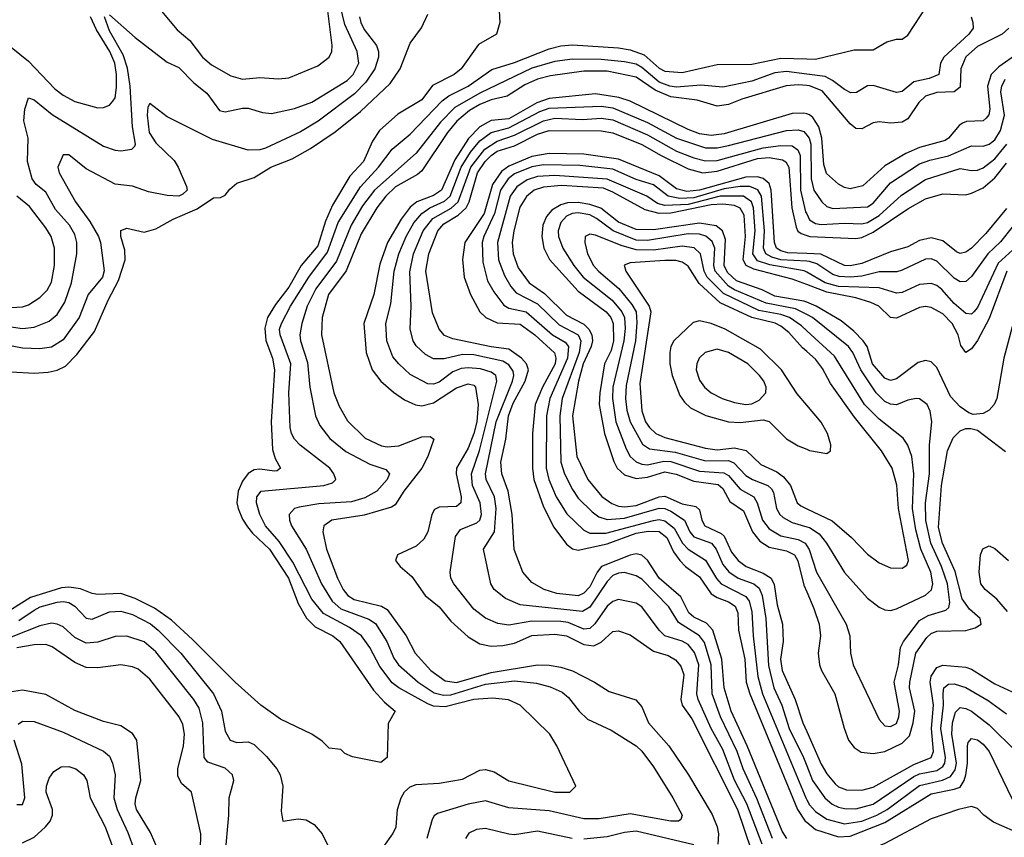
# Model space of a CAD drawing. Header units: inches. Extents: x 1308407 to 1441228, y 959628 to 1036311.
# Tile 20 of 256: x 1347280 to 1350683, y 971594 to 974420. Entities that reach past the tile are written whole.
import ezdxf

# ---------------------------------------------------------------- set-up
doc = ezdxf.new("R2010")
doc.units = ezdxf.units.IN
doc.header["$MEASUREMENT"] = 0
doc.layers.add('B3947', color=7, linetype='Continuous')
doc.layers.add('B3957', color=7, linetype='Continuous')

msp = doc.modelspace()

# ---------------------------------------------------------------- linework, layer by layer
at = {"layer": 'B3947', "color": 5}
for points, elevation in [([(1348937.3, 974450), (1348939.1, 974410), (1348927.7, 974370), (1348865.9, 974334.1), (1348805.8, 974250), (1348781.1, 974230), (1348707.2, 974192.8), (1348670, 974142.8), (1348586.8, 974093.2), (1348523.6, 974036.4), (1348499.8, 974000.2), (1348467.9, 973930), (1348421.3, 973878.7), (1348361.6, 973778.3), (1348337, 973723), (1348310, 973638.4), (1348253.2, 973570), (1348210, 973495.2), (1348164.2, 973435.8), (1348136.8, 973390), (1348126.8, 973353.2), (1348130.5, 973310.5), (1348154, 973250), (1348161.2, 973210), (1348149.4, 973030), (1348153.6, 972933.6), (1348163.5, 972903.5), (1348181.8, 972870), (1348170, 972860.7), (1348160.3, 972859.7), (1348110, 972865.8), (1348090, 972863.8), (1348070, 972851), (1348050, 972824.7), (1348034.6, 972790), (1348030.6, 972750), (1348035, 972730), (1348050, 972693.8), (1348067, 972667), (1348084.6, 972644.6), (1348143.1, 972590), (1348209.5, 972490), (1348242.1, 972402.1), (1348271, 972351), (1348300.9, 972320.9), (1348362.4, 972290), (1348386.8, 972270), (1348502.6, 972102.6), (1348540.7, 972060.6), (1348578, 972030), (1348553, 971987), (1348550.3, 971870), (1348527.7, 971852.3), (1348430, 971871.8), (1348403.8, 971883.8), (1348390, 971897.2), (1348350, 971902), (1348325.9, 971925.9), (1348289.9, 971949.9), (1348181.8, 972001.8), (1348113.5, 972050), (1348024.5, 972130), (1347877.6, 972277.6), (1347804.6, 972344.6), (1347745.5, 972385.5), (1347678.8, 972418.8), (1347630, 972436.3), (1347550, 972433.1), (1347530, 972436), (1347490, 972452.6), (1347450, 972458.4), (1347424.2, 972455.8), (1347317.6, 972422.4), (1347120.7, 972299.3)], 2920), ([(1347590, 974436.1), (1347678.6, 974358.6), (1347770, 974287.6), (1347790, 974272.8), (1347830, 974254.8), (1347881.4, 974201.4), (1347926.3, 974166.3), (1347970, 974106.3), (1347990, 974101.7), (1348050, 974114.3), (1348070, 974113.8), (1348118.6, 974098.6), (1348150, 974096), (1348230, 974112.9), (1348290, 974135), (1348412, 974210), (1348432, 974230), (1348452.1, 974270), (1348446.1, 974310), (1348403.4, 974403.4), (1348387.5, 974470)], 2960), ([(1347770, 974448.8), (1347824.7, 974384.7), (1347868.2, 974348.2), (1347911.5, 974290), (1347943.4, 974263.4), (1348010, 974225.4), (1348050, 974214.3), (1348110, 974219.6), (1348175, 974215), (1348210, 974218.4), (1348310, 974259.8), (1348349.8, 974290), (1348358.8, 974310), (1348359.9, 974330), (1348344.7, 974450)], 2980), ([(1348454.9, 974430), (1348458.5, 974410), (1348470, 974385.3), (1348513.5, 974330), (1348520.5, 974310), (1348520.4, 974290), (1348507.4, 974250), (1348476.6, 974203.4), (1348436.9, 974163.1), (1348311, 974069), (1348250, 974032.2), (1348130, 973975.7), (1348109.7, 973969.7), (1348070, 973969.1), (1347946, 974006), (1347790, 974083.5), (1347729.9, 974130.1), (1347722.4, 974117.6), (1347720.1, 974090), (1347727.4, 974030), (1347750, 973994.2), (1347813.5, 973933.5), (1347828, 973910), (1347857, 973843), (1347859, 973830), (1347843.5, 973816.5), (1347830, 973809.7), (1347790, 973811.6), (1347725, 973825), (1347670, 973843.8), (1347610, 973850.7), (1347510, 973904.2), (1347450, 973953.1), (1347430, 973952.2), (1347412, 973910), (1347416.1, 973890), (1347473.4, 973790), (1347521.9, 973721.9), (1347552, 973670), (1347558.7, 973650), (1347572.2, 973552.2), (1347565.7, 973530), (1347516.1, 973470), (1347485.5, 973390), (1347430, 973312.8), (1347390, 973288.4), (1347350, 973282), (1347290, 973284.7), (1347210, 973299.7)], 2940), ([(1347210, 973364), (1347290, 973352.9), (1347330, 973357.5), (1347381.9, 973378.1), (1347410, 973400.4), (1347436.3, 973443.7), (1347459.3, 973510), (1347477.4, 973610), (1347477.8, 973650), (1347470, 973676.8), (1347452.1, 973710), (1347403.2, 973763.2), (1347370, 973823.2), (1347336.9, 973850), (1347322.8, 973870), (1347307.2, 973930), (1347308.8, 974010), (1347294.3, 974070), (1347298.2, 974110), (1347310, 974149.1), (1347330, 974143.1), (1347392.2, 974092.2), (1347570, 973983.1), (1347610, 973968.3), (1347630, 973966.3), (1347667.4, 973972.6), (1347677.4, 973982.6), (1347680.2, 973990), (1347669.5, 974049.5), (1347662, 974190), (1347652.2, 974252.2), (1347637.9, 974297.9), (1347590, 974380.7), (1347572.7, 974430)], 2960), ([(1347250, 973203), (1347330, 973197.7), (1347378.8, 973201.2), (1347410, 973208.5), (1347437.8, 973222.2), (1347477.9, 973262.1), (1347538.4, 973341.6), (1347585.6, 973450), (1347621.9, 973518.1), (1347645.1, 973590), (1347643.2, 973623.2), (1347629.9, 973670.1), (1347630, 973690.6), (1347650, 973699.2), (1347710, 973684.8), (1347750, 973696.3), (1347809.9, 973730.1), (1347893.8, 973766.2), (1347950, 973804.3), (1347974.4, 973805.6), (1347990, 973812.9), (1348005.9, 973834.1), (1348030, 973854.6), (1348090, 973874.5), (1348148.5, 973910), (1348221.5, 973938.5), (1348285.2, 973974.8), (1348370, 974031.8), (1348457.6, 974102.4), (1348560.9, 974199.1), (1348595.2, 974250), (1348630, 974338.5), (1348668.1, 974391.9), (1348690, 974438.5)], 2920), ([(1347250, 974325.1), (1347310, 974276.4), (1347401, 974181), (1347430, 974158.9), (1347470, 974137.5), (1347550, 974115.5), (1347570, 974116.6), (1347590, 974124), (1347602.4, 974137.6), (1347610.3, 974150), (1347614.7, 974185.3), (1347615, 974230), (1347608.8, 974270), (1347591.2, 974310), (1347545.2, 974385.2), (1347524.4, 974430)], 2980), ([(1348538.5, 971561.5), (1348570, 971605.3), (1348581, 971630), (1348585.7, 971690), (1348597.9, 971730), (1348610, 971750.5), (1348630, 971768.7), (1348650, 971776.6), (1348730, 971780.6), (1348810, 971794.8), (1348870, 971826.4), (1348890, 971828.7), (1348919.5, 971819.5), (1348970, 971789.2), (1349130, 971749.9), (1349181, 971750), (1349202.4, 971770), (1349136.9, 971910), (1349112.6, 971950), (1349010.2, 972050), (1348969, 972069), (1348914.5, 972074.5), (1348850, 972070.3), (1348750, 972044.2), (1348710, 972046.7), (1348690, 972055), (1348590.6, 972110), (1348567.6, 972127.6), (1348524.3, 972184.3), (1348490, 972250.1), (1348460.9, 972290), (1348419.5, 972319.5), (1348330, 972366.8), (1348290, 972417.1), (1348224.3, 972544.3), (1348176.7, 972616.7), (1348129.3, 972670), (1348110.5, 972710), (1348098.5, 972750), (1348099.3, 972770), (1348114.6, 972790), (1348330.8, 972810), (1348360.9, 972819.1), (1348372.1, 972830), (1348365.5, 972850), (1348352.1, 972870), (1348248.9, 972948.9), (1348229.5, 972969.5), (1348219.7, 972990), (1348215, 973010), (1348210.4, 973130), (1348217.5, 973230), (1348179.8, 973330), (1348178.4, 973350), (1348184.4, 973370), (1348215.6, 973430), (1348279.3, 973530), (1348344, 973616), (1348381.1, 973718.9), (1348457.7, 973842.3), (1348520.1, 973910), (1348567.5, 973972.5), (1348630, 974024.4), (1348740.5, 974139.5), (1348763.1, 974156.9), (1348830.5, 974190), (1348911.9, 974248.1), (1348990, 974271.8), (1349110, 974319.3), (1349150, 974329), (1349190, 974332.5), (1349350, 974322.8), (1349390, 974315.9), (1349437.9, 974297.9), (1349490, 974251.7), (1349510, 974241.6), (1349570, 974237.3), (1349690, 974264.7), (1349810, 974266.3), (1349910, 974287.1), (1350000, 974284.1)], 2940), ([(1350000, 974231.7), (1349930, 974240.5), (1349890, 974235.9), (1349810, 974207.1), (1349710, 974186.8), (1349633.9, 974193.9), (1349550, 974186.5), (1349526.7, 974190), (1349490, 974203.9), (1349430, 974254.6), (1349410, 974265.8), (1349370, 974274.6), (1349290, 974282.5), (1349190, 974283.8), (1349130, 974274.8), (1349050, 974252.2), (1348870, 974165.4), (1348784, 974116), (1348734.6, 974065.4), (1348650, 973958.3), (1348506.1, 973830), (1348464.2, 973775.8), (1348425.4, 973710), (1348374.9, 973585.1), (1348303.1, 973490), (1348273.4, 973430), (1348254.9, 973370), (1348248.2, 973330), (1348250.9, 973310), (1348275.2, 973235.2), (1348282.5, 973150), (1348302.5, 973050), (1348316.9, 973016.9), (1348351.7, 972971.7), (1348406.8, 972926.8), (1348490, 972883.4), (1348545.6, 972865.6), (1348558.2, 972850), (1348550.1, 972830), (1348514.6, 972790), (1348472.5, 972767.5), (1348426.3, 972753.7), (1348313.4, 972746.6), (1348245.4, 972734.6), (1348230.1, 972729.9), (1348210.9, 972710), (1348211.9, 972690), (1348219.8, 972670), (1348269.5, 972589.5), (1348322.6, 972470), (1348359.7, 972410), (1348390, 972384), (1348487.2, 972347.2), (1348510, 972333.3), (1348549.4, 972270), (1348573.3, 972213.3), (1348589.3, 972190), (1348656.9, 972130), (1348712.9, 972092.9), (1348745.1, 972085.1), (1348770, 972086), (1348890, 972123), (1348990, 972134.3), (1349066.1, 972126.1), (1349113.6, 972113.6), (1349155.3, 972095.3), (1349176.8, 972076.8), (1349213.9, 972030), (1349242.6, 972002.6), (1349324.5, 971964.5), (1349410, 971910.2), (1349430, 971891.1), (1349470, 971836.9), (1349537.2, 971730), (1349569, 971670), (1349564.6, 971655.4), (1349557.3, 971650), (1349530, 971649.2), (1349390, 971674.4), (1349282.6, 971657.4), (1349230, 971657.4), (1349110, 971684.9), (1348970, 971695.1), (1348890, 971720.1), (1348830, 971708.6), (1348724.4, 971675.6), (1348712.5, 971667.5), (1348705.2, 971654.8), (1348687.3, 971590)], 2960), ([(1350000, 974191.8), (1349970, 974194.3), (1349929, 974191), (1349775.5, 974144.5), (1349730, 974126.5), (1349690, 974120.6), (1349621.4, 974141.4), (1349530, 974152.7), (1349476.5, 974176.5), (1349410, 974221.2), (1349310, 974242.2), (1349230, 974241.8), (1349114.2, 974225.8), (1349070, 974214.7), (1349025.9, 974194.1), (1348964.4, 974155.6), (1348910, 974143.2), (1348870, 974126.8), (1348834.6, 974105.4), (1348791.3, 974068.7), (1348758.6, 974030), (1348670, 973897.3), (1348655.3, 973884.7), (1348578.5, 973841.5), (1348545.7, 973810), (1348514.8, 973770), (1348460.1, 973679.9), (1348408.7, 973551.3), (1348346.7, 973470), (1348325.9, 973390), (1348323.3, 973330), (1348365.2, 973130), (1348383.8, 973083.8), (1348413.2, 973033.2), (1348473.7, 972973.7), (1348530, 972946.5), (1348550, 972943.3), (1348590, 972946.9), (1348670, 972978.5), (1348699, 972979), (1348710.8, 972970), (1348690.8, 972910), (1348670, 972869.9), (1348607.7, 972790), (1348577.2, 972742.8), (1348565.2, 972734.8), (1348470, 972707), (1348358.3, 972690), (1348330.9, 972670), (1348327.7, 972650), (1348340.2, 972590), (1348378, 972490), (1348397.9, 972450), (1348414.3, 972430), (1348435.8, 972415.8), (1348530, 972392.6), (1348550, 972380.9), (1348615.5, 972290), (1348647.2, 972230), (1348701, 972170), (1348750, 972134.1), (1348790, 972129.4), (1348910, 972163.8), (1349070, 972189.8), (1349110, 972188.7), (1349150, 972182.2), (1349190, 972169.4), (1349266, 972130), (1349317.2, 972097.2), (1349409, 972069), (1349430, 972045.2), (1349452.8, 971990), (1349523, 971910), (1349591.7, 971810), (1349672.9, 971672.9), (1349691, 971630), (1349694.7, 971605.3), (1349692.5, 971570)], 2980), ([(1350000, 974093.8), (1349990, 974097), (1349950, 974095.2), (1349714.6, 974025.4), (1349670, 974019.5), (1349630, 974025.7), (1349590, 974040.3), (1349390, 974137.8), (1349350.8, 974150.8), (1349270, 974163.5), (1349110, 974147.3), (1349067.2, 974132.8), (1348970, 974077.4), (1348910, 974071.8), (1348870, 974049.5), (1348831, 974009), (1348784.4, 973935.6), (1348737.4, 973830), (1348710, 973812), (1348652.2, 973790), (1348630, 973772.3), (1348598.5, 973730), (1348550.6, 973650), (1348525, 973575), (1348503.7, 973470), (1348469, 973370), (1348477.9, 973270), (1348498.3, 973210), (1348528.2, 973170), (1348572.3, 973132.3), (1348610, 973106.2), (1348648.3, 973088.3), (1348670, 973084.6), (1348710, 973095.1), (1348790, 973147.4), (1348830, 973161.6), (1348850, 973156.1), (1348855.5, 973150), (1348865, 973090), (1348859.4, 973030), (1348850, 972989.9), (1348830, 972938.9), (1348790.1, 972870), (1348788.4, 972850), (1348805.3, 972770), (1348804.8, 972750), (1348790, 972737.2), (1348730, 972735.3), (1348713.5, 972726.5), (1348704.6, 972710), (1348690.1, 972649.9), (1348676.2, 972623.8), (1348650, 972600.5), (1348585.3, 972570), (1348578.5, 972550), (1348594.4, 972530), (1348634.7, 972494.7), (1348680.9, 972430), (1348729.8, 972389.8), (1348770, 972340.8), (1348830, 972286.4), (1348870, 972262.3), (1348910, 972254.2), (1348950, 972256.3), (1348990, 972265.1), (1349050, 972291.8), (1349130, 972295.7), (1349170, 972289.8), (1349230, 972259.8), (1349264.8, 972255.2), (1349290, 972268), (1349330, 972304.6), (1349350, 972307.3), (1349390, 972293.1), (1349470, 972237.1), (1349521.6, 972221.6), (1349546.8, 972206.8), (1349565.1, 972185.1), (1349575.1, 972155.1), (1349565.2, 972070), (1349569.1, 972050), (1349602.7, 972002.7), (1349760.8, 971690), (1349807.5, 971550)], 3020), ([(1349846.3, 971570), (1349793.5, 971710), (1349750, 971791.6), (1349710, 971896.9), (1349669.8, 971970), (1349624.9, 972070), (1349620.5, 972090), (1349626.6, 972190), (1349612.4, 972232.4), (1349590, 972260.4), (1349570, 972271.9), (1349510, 972290.6), (1349490.6, 972310), (1349430, 972390.7), (1349410, 972402.5), (1349350, 972415.9), (1349330, 972409.1), (1349310, 972392.6), (1349267.9, 972332.1), (1349250, 972315.4), (1349230, 972313), (1349175.7, 972335.7), (1349150, 972340.2), (1349050, 972340.3), (1348970, 972326.6), (1348932.2, 972332.2), (1348890, 972351.6), (1348850, 972382.3), (1348780.9, 972470), (1348770.1, 972490), (1348767.8, 972510), (1348786.4, 972633.6), (1348802.9, 972657.1), (1348859.4, 972680.6), (1348869.8, 972690.2), (1348875.6, 972710), (1348871.8, 972750), (1348844.5, 972810), (1348841.7, 972850), (1348869.1, 972930.9), (1348929, 973170), (1348925.1, 973190), (1348910, 973201.3), (1348872.6, 973212.6), (1348830, 973217), (1348805.9, 973214.1), (1348776.9, 973203.1), (1348730, 973167.2), (1348710, 973159.7), (1348690, 973161.3), (1348630, 973193.7), (1348589.8, 973229.8), (1348570, 973254.2), (1348549.4, 973309.4), (1348545.4, 973370), (1348562.7, 973437.3), (1348574.2, 973550), (1348590.6, 973610), (1348615.7, 973670), (1348642, 973718), (1348669.6, 973750.4), (1348697.1, 973770), (1348747.8, 973792.2), (1348768, 973810), (1348805.7, 973910), (1348838.2, 973961.8), (1348870, 974000.6), (1348910, 974030.4), (1348970, 974046.1), (1349078.1, 974101.9), (1349110, 974114), (1349290, 974120.6), (1349330, 974115.1), (1349450, 974063.9), (1349550, 974010.6), (1349650, 973977), (1349690, 973977), (1349730, 973985), (1349930, 974037.1), (1349970, 974039.1), (1349990, 974033.8), (1350000, 974020.8)], 3040), ([(1349881.2, 971590), (1349827.7, 971727.7), (1349780, 971830), (1349759.2, 971890), (1349701.5, 972010), (1349672.9, 972090), (1349670.2, 972190), (1349647, 972267), (1349629.7, 972290), (1349556.5, 972336.5), (1349523.1, 972390), (1349430, 972485.6), (1349410, 972497.5), (1349370, 972508.5), (1349350, 972506.6), (1349330, 972498.4), (1349310, 972478), (1349250, 972389.4), (1349225.6, 972374.4), (1349010, 972397.5), (1348958.6, 972418.6), (1348919.8, 972450), (1348908.7, 972470), (1348882.8, 972590), (1348921.3, 972650), (1348927, 972730), (1348921, 972770), (1348892.1, 972830), (1348890.1, 972850.1), (1348926.6, 973030), (1348983.2, 973170), (1348987.6, 973190), (1348985, 973205), (1348970, 973226.7), (1348950, 973239.1), (1348850, 973260.8), (1348810, 973262.8), (1348747.5, 973247.5), (1348710, 973247), (1348682.3, 973262.3), (1348650, 973292.8), (1348639.6, 973310), (1348629.6, 973350), (1348632.4, 973430), (1348628.6, 973548.6), (1348641.3, 973610), (1348674.5, 973690), (1348707.4, 973732.6), (1348771.6, 973768.4), (1348795.6, 973790), (1348839.1, 973910), (1348888, 973972), (1348930, 973999.5), (1348990, 974020.4), (1349090, 974069.8), (1349130, 974079), (1349224.7, 974075.3), (1349290, 974079), (1349330, 974073.6), (1349450, 974021.4), (1349550, 973965.4), (1349610, 973942), (1349650, 973932.2), (1349690, 973933.6), (1349850, 973977.4), (1349910, 973985.2), (1349950, 973983.2), (1349969.7, 973969.7), (1349977.7, 973950), (1349978.7, 973830), (1349996.1, 973756.1), (1350000, 973748.2)], 3060), ([(1349931, 971590), (1349915.4, 971615.4), (1349794.6, 971910), (1349739.2, 972030), (1349714.2, 972110), (1349706.9, 972210), (1349675, 972310), (1349653.5, 972333.5), (1349610, 972355.1), (1349592.8, 972370), (1349564.5, 972424.5), (1349489.9, 972489.9), (1349450, 972551.7), (1349430, 972569.3), (1349410, 972573.3), (1349390, 972569.3), (1349290.8, 972530), (1349275.3, 972510), (1349250, 972459.9), (1349230, 972437.9), (1349210, 972428), (1349136.5, 972436.5), (1349092.1, 972450), (1349050, 972474.4), (1349018.4, 972510), (1348989, 972589), (1348982.3, 972710), (1348968.7, 972790), (1348946.4, 972850), (1348942.6, 972890), (1348959.7, 972970), (1348969.1, 973050), (1348985.8, 973094.2), (1349027.1, 973170), (1349038.7, 973210), (1349031.9, 973230), (1349014.6, 973250), (1348970, 973280.4), (1348910, 973288.5), (1348777, 973317), (1348748.7, 973328.7), (1348729.7, 973349.7), (1348706.5, 973406.5), (1348683.4, 973550), (1348693.9, 973610), (1348724.9, 973690), (1348745.7, 973714.3), (1348795.7, 973744.3), (1348822.8, 973770), (1348833.6, 973790), (1348861.8, 973890), (1348888.7, 973930), (1348909.1, 973950.9), (1348930, 973965.1), (1348990, 973983.6), (1349070, 974023.9), (1349110, 974036.6), (1349290, 974036), (1349330, 974028.3), (1349430, 973988.7), (1349496.8, 973950), (1349590, 973904.4), (1349641.3, 973890), (1349690, 973895.8), (1349830, 973940.2), (1349870, 973943.5), (1349915.9, 973935.9), (1349928.1, 973928.1), (1349938.4, 973910), (1349948.2, 973770), (1349963.1, 973703.1), (1349969, 973689), (1349980.3, 973680.3), (1350000, 973674.1)], 3080), ([(1350000, 973611.2), (1349934.4, 973614.4), (1349910, 973621), (1349896, 973630), (1349889.2, 973650), (1349877.5, 973830), (1349870, 973853.6), (1349850, 973871.2), (1349830, 973876.3), (1349790, 973875.8), (1349630, 973830.4), (1349585.4, 973825.4), (1349550, 973835.6), (1349490, 973879.6), (1349350, 973937.7), (1349230, 973954.5), (1349110, 973956.8), (1349050, 973946.9), (1348970, 973913.4), (1348945, 973895), (1348914.4, 973850), (1348884.8, 973750), (1348818.4, 973650), (1348810.8, 973590.8), (1348816.4, 973530), (1348838.1, 973470), (1348870.6, 973410), (1348890.7, 973390), (1348930, 973371.8), (1349010, 973366.8), (1349060.2, 973330), (1349128.8, 973268.8), (1349133.5, 973250), (1349130.6, 973230), (1349086.4, 973150), (1349061.2, 973090), (1349051.9, 972990), (1349052.5, 972870), (1349057.1, 972830), (1349090, 972736.3), (1349126, 972666), (1349170, 972606.9), (1349190, 972590.6), (1349210, 972586.8), (1349310, 972607.8), (1349410, 972644.7), (1349452.2, 972652.2), (1349490.5, 972650.5), (1349516.1, 972630), (1349540.1, 972580.1), (1349561, 972550), (1349580.6, 972530), (1349630, 972493.8), (1349670, 972435.7), (1349690, 972422.4), (1349730, 972408.1), (1349752.4, 972392.4), (1349762.4, 972370), (1349763.9, 972310), (1349786.5, 972210), (1349790.7, 972130), (1349803.5, 972090), (1349968.7, 971690), (1349995.1, 971650), (1350000, 971645.8)], 3120), ([(1350000, 973584.7), (1349910.3, 973590.3), (1349878.9, 973598.9), (1349859, 973610), (1349850.6, 973630), (1349854.3, 973690), (1349843.3, 973810), (1349831.3, 973831.3), (1349803.2, 973843.2), (1349770, 973843.7), (1349715.2, 973835.2), (1349610, 973804.2), (1349561.3, 973801.3), (1349520.8, 973810), (1349470, 973849.5), (1349410, 973866.9), (1349330, 973903), (1349215.5, 973915.5), (1349090, 973917.7), (1349050, 973911.6), (1348990, 973886.8), (1348968.1, 973870), (1348942, 973830), (1348920.5, 973750), (1348883.7, 973670), (1348878.7, 973650), (1348881.1, 973581.1), (1348897.3, 973517.3), (1348918.7, 973478.7), (1348953.5, 973433.5), (1348970, 973422.9), (1349030.1, 973410), (1349121.4, 973330), (1349164.9, 973304.9), (1349176.4, 973290), (1349173.5, 973250), (1349112.6, 973110), (1349100.2, 973050), (1349099.9, 972870), (1349108.7, 972830), (1349134.3, 972770), (1349171.4, 972711.4), (1349230, 972655.1), (1349250, 972644.6), (1349305.3, 972645.3), (1349470, 972689.2), (1349490, 972692.2), (1349510, 972687.4), (1349541.9, 972661.9), (1349570.7, 972610.7), (1349589.9, 972589.9), (1349650, 972551.4), (1349688.1, 972488.1), (1349704.5, 972470), (1349790, 972425.8), (1349801, 972410), (1349810, 972374.3), (1349814.5, 972290), (1349831.1, 972150), (1349847, 972090), (1349996.4, 971730), (1350000, 971723.5)], 3140), ([(1350000, 973546.9), (1349991.7, 973551.7), (1349872.6, 973572.6), (1349830, 973586.8), (1349814.2, 973610), (1349821.9, 973690), (1349816.3, 973770), (1349809.4, 973790), (1349781, 973810), (1349700.7, 973810), (1349590, 973781.5), (1349510, 973777.3), (1349484.1, 973784.1), (1349447.7, 973810), (1349310, 973868.7), (1349130, 973880.9), (1349070, 973877.7), (1349034, 973866), (1348998.2, 973841.8), (1348975.6, 973810), (1348931.1, 973650), (1348934.7, 973590), (1348955.2, 973535.2), (1348977.3, 973497.3), (1348995.6, 973475.6), (1349070, 973438.1), (1349144.5, 973364.5), (1349209.7, 973330), (1349219.1, 973310), (1349213.1, 973270), (1349154.9, 973110), (1349146.6, 973050), (1349149.8, 972890), (1349162.5, 972850), (1349190, 972795.7), (1349210, 972766), (1349259, 972719), (1349282, 972702), (1349310, 972692.7), (1349370, 972696.8), (1349490, 972731), (1349510, 972730.3), (1349530, 972720.8), (1349577.1, 972690), (1349595.9, 972650), (1349610, 972632.4), (1349670.7, 972610), (1349687, 972590), (1349710, 972536.9), (1349730.8, 972510.8), (1349762.7, 972490), (1349816.9, 972470), (1349835.4, 972455.4), (1349846.6, 972430), (1349858.8, 972350), (1349867.5, 972187.5), (1349885.8, 972110), (1349913.5, 972050), (1349938.8, 971970), (1349988.8, 971870), (1350000, 971840.8)], 3160), ([(1350000, 973504.7), (1349950, 973523.4), (1349817.6, 973557.6), (1349790.8, 973570), (1349779.8, 973590), (1349788.8, 973670), (1349783.7, 973743.7), (1349770, 973768.5), (1349750, 973777.5), (1349710, 973781.9), (1349670, 973779.7), (1349530, 973750.6), (1349489.7, 973749.7), (1349442.2, 973762.2), (1349330, 973823.7), (1349297.2, 973837.2), (1349152.8, 973847.2), (1349090, 973841.1), (1349058.2, 973830), (1349031.2, 973808.8), (1349008.8, 973771.2), (1348987.2, 973690), (1348982, 973650), (1348985.3, 973610), (1349002.3, 973562.3), (1349040.7, 973510), (1349093.7, 973473.7), (1349170, 973398.8), (1349230, 973366.8), (1349246.8, 973350), (1349257, 973330), (1349259.3, 973310), (1349255.1, 973290), (1349227.2, 973230), (1349210.7, 973170.7), (1349190.5, 973050), (1349205.8, 972910), (1349243.1, 972830), (1349292, 972772), (1349327, 972747), (1349350, 972738.2), (1349370, 972735.6), (1349410, 972740.4), (1349490, 972771.1), (1349510, 972773.3), (1349570, 972745.8), (1349616.8, 972736.8), (1349630, 972726.2), (1349638, 972690), (1349648.2, 972670), (1349703.8, 972643.8), (1349714.4, 972634.4), (1349739.6, 972579.6), (1349763.6, 972550), (1349790.2, 972530.2), (1349850, 972507.2), (1349877, 972490), (1349887.3, 972467.3), (1349897.5, 972397.5), (1349916.8, 972330), (1349918.3, 972270), (1349909, 972210), (1349915.3, 972170), (1349959.9, 972070), (1349986.5, 971990), (1350000, 971959.4)], 3180), ([(1347150, 973419.3), (1347290, 973427.3), (1347310, 973434.1), (1347350, 973459.1), (1347375.2, 973484.8), (1347390, 973512.9), (1347400.3, 973570), (1347400.7, 973630), (1347388.3, 973670), (1347370, 973699.9), (1347314.1, 973774.1), (1347270, 973810)], 2980), ([(1350000, 973442.9), (1349990, 973446.9), (1349890, 973464.4), (1349845.5, 973485.5), (1349757.2, 973517.2), (1349726.4, 973546.4), (1349714.6, 973570), (1349719.5, 973659.5), (1349709.4, 973689.4), (1349687.5, 973707.5), (1349630, 973716.4), (1349470, 973693.6), (1349410, 973694.5), (1349350, 973720.4), (1349288.4, 973768.4), (1349250, 973781.5), (1349210, 973787.6), (1349173.3, 973786.7), (1349150, 973779.8), (1349118.7, 973761.3), (1349100.2, 973739.8), (1349088.5, 973710), (1349084.9, 973670), (1349091.8, 973630), (1349110.9, 973590.9), (1349210, 973481.8), (1349306.5, 973410), (1349322.9, 973390), (1349331.5, 973370), (1349332.4, 973310), (1349323.7, 973276.3), (1349301.6, 973230), (1349285.4, 973130), (1349283.2, 973090), (1349301.4, 972990), (1349332.9, 972892.9), (1349344.6, 972870), (1349370, 972846.7), (1349410, 972834.1), (1349450, 972838.8), (1349510, 972856.5), (1349548.9, 972848.9), (1349610, 972824.4), (1349693.7, 972813.7), (1349710, 972799.5), (1349734.7, 972754.7), (1349781.9, 972721.9), (1349812.6, 972650), (1349837.4, 972617.4), (1349870, 972596.1), (1349930, 972584.4), (1349958.2, 972570), (1349969.6, 972549.6), (1349990, 972465.4), (1350000, 972442.4)], 3220), ([(1350000, 973400.5), (1349960.9, 973420.9), (1349859.9, 973439.9), (1349750, 973486), (1349730, 973498.9), (1349684.1, 973550), (1349678.7, 973570), (1349681.9, 973630), (1349673.4, 973653.4), (1349651.7, 973671.7), (1349630, 973678.1), (1349590, 973679.1), (1349450, 973656.8), (1349410, 973658.1), (1349331, 973690), (1349272.9, 973732.9), (1349250, 973744.8), (1349210, 973752.5), (1349189.7, 973750.3), (1349170, 973740.4), (1349150, 973719), (1349141.1, 973690), (1349141.8, 973670), (1349156.7, 973630), (1349195.5, 973570), (1349227.4, 973530), (1349327.8, 973450), (1349361.1, 973410), (1349370, 973390), (1349372.1, 973352.1), (1349368, 973310), (1349330.3, 973150), (1349328.3, 973110), (1349339.8, 973030), (1349375.9, 972935.9), (1349390, 972910), (1349410, 972892), (1349430, 972883.4), (1349450, 972881.2), (1349506.5, 972893.5), (1349530, 972892.4), (1349630, 972859), (1349713.8, 972853.8), (1349730, 972844.1), (1349770, 972797.4), (1349817.2, 972770), (1349828.5, 972750), (1349847, 972690), (1349870, 972659.5), (1349910, 972635.2), (1349970, 972623), (1349994.2, 972610), (1350000, 972600.9)], 3240), ([(1350000, 973344.9), (1349981.7, 973361.7), (1349940.8, 973390), (1349910, 973400.5), (1349834.6, 973414.6), (1349712.9, 973472.9), (1349656.3, 973530), (1349645.8, 973550), (1349633, 973610), (1349611.2, 973631.2), (1349570, 973636.9), (1349470, 973623.4), (1349410, 973623.9), (1349359.2, 973639.2), (1349270, 973675.3), (1349250, 973678.7), (1349234.4, 973670), (1349233.4, 973650), (1349242.4, 973610), (1349262.7, 973570), (1349280.1, 973550), (1349351.2, 973491.2), (1349395.4, 973435.4), (1349410, 973410), (1349413.4, 973373.4), (1349407.7, 973310), (1349375.7, 973155.7), (1349373.9, 973110), (1349378.5, 973070), (1349389.5, 973030), (1349432.8, 972952.8), (1349456.2, 972936.2), (1349545.1, 972925.1), (1349650, 972894.6), (1349730, 972896.1), (1349748.2, 972888.2), (1349790, 972843.9), (1349812.8, 972830), (1349865.3, 972810), (1349878, 972798), (1349885.1, 972785.1), (1349895.6, 972730), (1349906.7, 972710), (1349918.9, 972698.9), (1349950, 972682.4), (1350000, 972667.3)], 3260), ([(1350000, 973272.6), (1349985.5, 973285.5), (1349938.1, 973338.1), (1349910, 973360.8), (1349890.5, 973370.5), (1349810.6, 973390.6), (1349701.3, 973441.3), (1349628.3, 973508.3), (1349590, 973567.7), (1349570, 973581.7), (1349547.3, 973587.3), (1349510, 973587.6), (1349390, 973579.5), (1349368.6, 973571.4), (1349374.4, 973550), (1349455.4, 973430), (1349461.2, 973410), (1349422.7, 973162.7), (1349430, 973067.7), (1349442.9, 973030), (1349456.6, 973010), (1349478.2, 972990), (1349510, 972975.6), (1349650, 972938.3), (1349690, 972933.5), (1349750, 972939.9), (1349790.3, 972930.3), (1349841.8, 972881.8), (1349896.7, 972856.7), (1349920.1, 972840.1), (1349943.6, 972810), (1349966.5, 972750), (1349979.3, 972739.3), (1350000, 972729.4)], 3280), ([(1350000, 973087), (1349966.5, 973126.5), (1349912.5, 973210), (1349840.7, 973280.7), (1349718.7, 973350), (1349670, 973369.3), (1349630, 973378.9), (1349607.2, 973372.8), (1349540.5, 973310), (1349530.1, 973290), (1349526.7, 973270), (1349527.3, 973230), (1349534.9, 973190), (1349561, 973121), (1349577.6, 973097.6), (1349598.7, 973078.7), (1349651.4, 973051.4), (1349729.6, 973029.6), (1349770, 973027.2), (1349850, 973036.3), (1349870, 973030.5), (1349930, 972971), (1349970, 972947.4), (1350000, 972934.8)], 3320), ([(1347276.7, 972343.3), (1347330, 972379.4), (1347350.2, 972390), (1347410, 972406.1), (1347430, 972408.9), (1347450, 972405.4), (1347470, 972392.3), (1347510, 972350.9), (1347530, 972347.8), (1347590, 972373.4), (1347630, 972375.9), (1347670, 972363.8), (1347731.8, 972331.8), (1347759.1, 972310), (1347837.1, 972230), (1347950.2, 972090.2), (1347977.3, 972030), (1347990, 971960.5), (1348007.9, 971930), (1348030, 971920.9), (1348070, 971924.3), (1348090, 971914), (1348133.2, 971873.2), (1348169, 971830), (1348180.7, 971810), (1348189.9, 971770.1), (1348183.6, 971683.6), (1348189, 971649), (1348241.9, 971658.1), (1348270, 971654.5), (1348297.7, 971637.7), (1348325.6, 971605.6), (1348361.7, 971530)], 2940), ([(1347990.7, 971530), (1348003, 971670), (1348003.9, 971730), (1348019.8, 971790), (1348015, 971810), (1347990, 971833.1), (1347930, 971853.8), (1347917, 971870), (1347912.7, 971990), (1347900.2, 972040.2), (1347882, 972070), (1347750, 972235), (1347710, 972269.4), (1347650, 972288.5), (1347610, 972288), (1347550, 972268.1), (1347510, 972264.6), (1347470, 972284.8), (1347430, 972321.1), (1347410, 972330.8), (1347390, 972333.8), (1347350, 972324.8), (1347250, 972285.3)], 2960), ([(1347905.1, 971550), (1347905.6, 971605.6), (1347874.2, 971750), (1347839.2, 971779.2), (1347826.7, 971806.7), (1347827.1, 971830), (1347845.7, 971910), (1347849.9, 971950), (1347843.8, 971983.8), (1347831.7, 972010), (1347730, 972140.5), (1347690, 972175), (1347670, 972183.2), (1347629.9, 972189.9), (1347550, 972179.2), (1347510, 972180.9), (1347470, 972198.2), (1347392.1, 972252.1), (1347370, 972260.1), (1347330, 972259.4), (1347270, 972248.1)], 2980), ([(1347761.7, 971541.7), (1347732.6, 971610), (1347684.2, 971690), (1347679.2, 971710), (1347680.9, 971730), (1347699.1, 971790), (1347684.5, 971930), (1347670, 971952.5), (1347630, 971979.1), (1347570, 971993.8), (1347470, 972032.4), (1347370, 972086.8), (1347290, 972102.4), (1347230, 972092.8)], 3020), ([(1347274.7, 971985.3), (1347290, 971995), (1347330, 971994.6), (1347430, 971956.9), (1347570, 971891), (1347590, 971874), (1347601.2, 971850), (1347609.9, 971810), (1347605, 971730), (1347616.6, 971690), (1347653.9, 971610), (1347675.8, 971550)], 3040), ([(1347270, 971707), (1347290, 971707.7), (1347297.3, 971730), (1347287.1, 971847.1), (1347260.8, 971930)], 3040), ([(1347290, 971574.7), (1347330, 971594.3), (1347369.5, 971630), (1347385, 971650), (1347392.9, 971670), (1347393.6, 971690), (1347371.8, 971750), (1347372.9, 971770), (1347382.1, 971797.9), (1347398.5, 971821.5), (1347422.9, 971837.1), (1347450, 971838.3), (1347474.5, 971830), (1347500.6, 971810), (1347511.5, 971790), (1347523.1, 971730), (1347575.5, 971630), (1347606.1, 971546)], 3060), ([(1349189.9, 971589.9), (1349070, 971614.6), (1348990, 971602.5), (1348970, 971604.4), (1348890, 971624.4), (1348859.3, 971620.7), (1348832.3, 971607.7), (1348820.6, 971590)], 2980), ([(1349610, 971567.8), (1349410, 971615), (1349370, 971610.8), (1349310, 971595.9), (1349230, 971587.5)], 2980)]:
    msp.add_lwpolyline(points, dxfattribs=dict(at, elevation=elevation))
at = {"layer": 'B3947', "color": 5, "elevation": 3340}
msp.add_lwpolyline([(1349690, 973281.3), (1349649.2, 973270), (1349628.6, 973250), (1349620.1, 973230), (1349618.5, 973210), (1349630, 973174), (1349647, 973150), (1349669.7, 973129.7), (1349708, 973110), (1349750, 973096.1), (1349790, 973089.3), (1349810, 973092.4), (1349835.7, 973104.3), (1349859, 973130), (1349859.6, 973150), (1349852, 973170), (1349836.7, 973190), (1349796.8, 973230), (1349729.7, 973270)], close=True, dxfattribs=at)
at = {"layer": 'B3957', "color": 5}
for points, elevation in [([(1350000, 974284.1), (1350030, 974283), (1350164.3, 974315.7), (1350230, 974315.2), (1350276.4, 974343.6), (1350310, 974352.7), (1350330, 974352.4), (1350350, 974366.6), (1350416.9, 974470)], 2940), ([(1350567.8, 974430), (1350574.5, 974410), (1350574.8, 974390), (1350560.1, 974370), (1350474.4, 974290), (1350462.5, 974270), (1350456.1, 974230), (1350423.4, 974216.6), (1350370, 974205.5), (1350330, 974171.9), (1350310, 974167.7), (1350230, 974192.3), (1350210, 974191.2), (1350172.1, 974167.9), (1350152.5, 974167.5), (1350130, 974178), (1350089.6, 974209.6), (1350063.7, 974223.7), (1350000, 974231.7)], 2960), ([(1350698.3, 974390), (1350675.1, 974370), (1350590, 974327.6), (1350550, 974291.8), (1350532.3, 974250), (1350530, 974186.5), (1350509.3, 974170.7), (1350450, 974168.4), (1350410, 974155.9), (1350386.9, 974133.1), (1350350, 974076.7), (1350330, 974065.2), (1350290, 974061.7), (1350250, 974067.1), (1350230, 974063.2), (1350190, 974042.2), (1350170, 974043.9), (1350150, 974059.9), (1350053.6, 974173.6), (1350010, 974191), (1350000, 974191.8)], 2980), ([(1350730, 974302.9), (1350663.5, 974256.5), (1350637.3, 974230), (1350624.7, 974190), (1350633.3, 974110), (1350629.2, 974090.8), (1350620.5, 974079.5), (1350609.4, 974070.6), (1350552.4, 974067.6), (1350538.2, 974061.8), (1350526.5, 974053.5), (1350490.5, 974010), (1350478, 974002), (1350390, 973978.2), (1350342.5, 973957.5), (1350270, 973914.1), (1350194.1, 973845.9), (1350150, 973835.6), (1350130, 973839.4), (1350110, 973850.9), (1350068.5, 973888.5), (1350058.7, 973918.7), (1350052.8, 974010), (1350042.3, 974050), (1350021.4, 974081.4), (1350010, 974090.6), (1350000, 974093.8)], 3020), ([(1350000, 974020.8), (1350008.3, 974010), (1350013.7, 973990), (1350015.2, 973870), (1350024.8, 973830), (1350052.4, 973790), (1350070, 973774.3), (1350090, 973767.7), (1350210, 973772.7), (1350230, 973785.8), (1350290, 973855.7), (1350390, 973921.5), (1350425.3, 973934.7), (1350490, 973948.9), (1350570, 973983.5), (1350610, 973982.7), (1350630, 973989.6), (1350650, 974004.8), (1350670, 974036.5), (1350684.1, 974090), (1350670.5, 974170), (1350674.1, 974190), (1350686.3, 974213.7)], 3040), ([(1350000, 973748.2), (1350010, 973727.8), (1350030, 973715.3), (1350050, 973711.3), (1350130, 973716), (1350190, 973714.2), (1350210, 973719.3), (1350250, 973743.4), (1350327.1, 973812.9), (1350410, 973867.3), (1350530, 973905.8), (1350570, 973898.4), (1350590, 973899.4), (1350610, 973907.2), (1350650, 973938.6), (1350691.7, 973990)], 3060), ([(1350000, 973674.1), (1350010.7, 973670.7), (1350170, 973663.8), (1350190, 973666.7), (1350230, 973685.6), (1350350, 973765.9), (1350410, 973800.3), (1350470, 973817.8), (1350550, 973814.8), (1350570, 973820.3), (1350610, 973838.3), (1350650, 973873.3), (1350690, 973924.1)], 3080), ([(1350690, 973767), (1350619.4, 973680.6), (1350570, 973629.9), (1350550, 973615.8), (1350530, 973611.9), (1350517.1, 973617.1), (1350470, 973655.2), (1350430, 973665.4), (1350390, 973656.1), (1350350, 973634.5), (1350290, 973616.9), (1350190, 973576.5), (1350150, 973568.9), (1350130, 973570.7), (1350048.8, 973608.8), (1350000, 973611.2)], 3120), ([(1350710, 973703.2), (1350670, 973651.6), (1350626, 973610), (1350570, 973532.5), (1350550, 973515.3), (1350530, 973513.2), (1350510, 973525.8), (1350450, 973584.6), (1350430, 973593.2), (1350410, 973592.1), (1350330, 973553.5), (1350311.3, 973548.7), (1350250, 973547.8), (1350190, 973533.4), (1350150, 973529.3), (1350111.6, 973531.6), (1350090, 973538.7), (1350035.4, 973575.4), (1350010, 973584.1), (1350000, 973584.7)], 3140), ([(1350724.5, 973635.5), (1350661.4, 973578.6), (1350590, 973425.4), (1350578.1, 973410), (1350570, 973402.3), (1350550, 973403.9), (1350510, 973439.3), (1350466.8, 973486.8), (1350450, 973501), (1350430, 973508.2), (1350390, 973504.1), (1350330, 973476.9), (1350310, 973474.7), (1350250, 973493.5), (1350110, 973498), (1350063.5, 973510), (1350000, 973546.9)], 3160), ([(1350691.7, 973550), (1350630, 973387.3), (1350590, 973311.1), (1350570, 973282.4), (1350550, 973269.1), (1350533.1, 973293.1), (1350523, 973330), (1350502.1, 973370), (1350470, 973403.1), (1350430, 973425), (1350410, 973428.1), (1350390, 973424.8), (1350310, 973388.5), (1350290, 973390.9), (1350249.2, 973429.2), (1350222, 973442), (1350170, 973458.4), (1350070, 973478.5), (1350000, 973504.7)], 3180), ([(1350724.2, 973410), (1350681.5, 973250), (1350656.7, 973110), (1350648.1, 973090), (1350630, 973070.4), (1350610, 973058.8), (1350575.3, 973055.3), (1350560.5, 973060.5), (1350530, 973082.1), (1350497.2, 973117.2), (1350450, 973218.1), (1350430, 973237.7), (1350410, 973241.7), (1350385.4, 973234.6), (1350310, 973178.8), (1350290, 973172.9), (1350270, 973180.5), (1350227.5, 973230), (1350208.6, 973290), (1350195.6, 973310), (1350163.4, 973343.4), (1350118.8, 973378.8), (1350032.3, 973430), (1350000, 973442.9)], 3220), ([(1350000, 972600.9), (1350008.2, 972588.2), (1350033.8, 972510), (1350136.2, 972330), (1350149, 972290), (1350151.4, 972230), (1350160.2, 972190), (1350250, 972000.5), (1350270, 971979.6), (1350290, 971977.2), (1350310, 971986.8), (1350318.9, 972010), (1350320.2, 972030), (1350302.6, 972130), (1350317.3, 972190), (1350324, 972250), (1350334.4, 972270), (1350390, 972343.1), (1350419.6, 972360.4), (1350481.3, 972378.7), (1350491.5, 972388.5), (1350494.5, 972405.5), (1350486.3, 972470), (1350465.6, 972530), (1350429.5, 972610), (1350411.5, 972688.5), (1350410.9, 972750), (1350424.2, 972850), (1350424.7, 972950), (1350431.9, 973030), (1350427.2, 973067.2), (1350416, 973090), (1350390, 973109), (1350378, 973110), (1350350, 973104.7), (1350310, 973089), (1350290, 973090.7), (1350270, 973100.3), (1350240.1, 973130), (1350186.7, 973210), (1350159.1, 973270), (1350144.9, 973290), (1350020.1, 973390), (1350000, 973400.5)], 3240), ([(1350000, 972667.3), (1350010, 972664.3), (1350042.9, 972642.9), (1350068.9, 972610), (1350130, 972508.6), (1350210, 972419.8), (1350250, 972389.3), (1350270, 972379.7), (1350290, 972378.2), (1350310, 972383.2), (1350410, 972430.6), (1350430.8, 972449.2), (1350435.7, 972470), (1350429.1, 972510), (1350394.1, 972590), (1350376.6, 972656.6), (1350365.9, 972730), (1350370.5, 972850), (1350363, 972910), (1350350, 972948.7), (1350333.1, 972973.1), (1350250, 973039.1), (1350199.9, 973090), (1350096.5, 973256.5), (1350000, 973344.9)], 3260), ([(1350000, 972729.4), (1350087.9, 972687.9), (1350154.4, 972630), (1350210, 972572.6), (1350250, 972543), (1350290, 972524.6), (1350330, 972524), (1350346.1, 972533.9), (1350351.7, 972550), (1350317.5, 972730), (1350311.2, 972811.2), (1350295.2, 972870), (1350259, 972930), (1350165.6, 973045.6), (1350082.6, 973162.6), (1350054.1, 973214.1), (1350030, 973245.9), (1350000, 973272.6)], 3280), ([(1350000, 972934.8), (1350010, 972930.5), (1350070, 972920.7), (1350081.7, 972930), (1350083.6, 972950), (1350071.7, 972990), (1350050, 973028.1), (1350000, 973087)], 3320), ([(1350000, 972442.4), (1350025, 972385), (1350042.9, 972330), (1350047.5, 972290), (1350039.9, 972230), (1350044.6, 972190), (1350051.5, 972170), (1350097.5, 972090), (1350128.9, 971971.1), (1350144.9, 971930), (1350163.9, 971903.9), (1350188.1, 971888.1), (1350230, 971883.5), (1350270, 971890.1), (1350330, 971919.5), (1350355.1, 971944.9), (1350368.3, 971990), (1350373.2, 972030), (1350355.7, 972110), (1350355.8, 972130), (1350377.5, 972230), (1350415.6, 972284.4), (1350430, 972298.2), (1350450, 972306.8), (1350550, 972309.1), (1350582.3, 972317.7), (1350603.4, 972330), (1350599.6, 972350), (1350562.2, 972382.2), (1350537.5, 972417.5), (1350512.9, 972512.9), (1350469.2, 972610), (1350455.3, 972664.7), (1350465.6, 972810), (1350486.1, 972930), (1350505.8, 972974.2), (1350530, 972998.5), (1350550, 973006.2), (1350566.9, 973006.9), (1350590, 973001), (1350686.8, 972926.8)], 3220), ([(1350694, 972374), (1350657.1, 972417.1), (1350616.5, 972450), (1350601.9, 972470), (1350596, 972510), (1350600.2, 972570), (1350608.7, 972591.3), (1350630, 972600.7), (1350650, 972592.4), (1350697.5, 972550)], 3180), ([(1350000, 971959.4), (1350050, 971846), (1350070, 971813.2), (1350098.8, 971778.8), (1350110, 971768.3), (1350137.6, 971757.6), (1350190, 971756.5), (1350230, 971766.9), (1350370, 971845.7), (1350430.6, 971870), (1350438.3, 971890), (1350431.2, 971970), (1350438.4, 972050), (1350426.1, 972130), (1350430, 972150.6), (1350450, 972180.2), (1350470, 972188.5), (1350550, 972182.3), (1350570, 972175.4), (1350650, 972124), (1350710, 972096.6)], 3180), ([(1350000, 971840.8), (1350019.5, 971790), (1350062.6, 971730), (1350088.5, 971708.5), (1350110, 971698.5), (1350130, 971693.3), (1350170, 971692.2), (1350230, 971708.1), (1350370, 971804), (1350390, 971813.1), (1350450, 971824.3), (1350470, 971838.8), (1350476.9, 971850), (1350480.2, 971870), (1350463.5, 971970), (1350473.1, 972050), (1350471.5, 972090), (1350474.4, 972110), (1350490, 972123.3), (1350510, 972124.5), (1350550, 972111.1), (1350626.6, 972066.6), (1350690, 972020.5)], 3160), ([(1350000, 971723.5), (1350010, 971705.6), (1350030, 971682.9), (1350070, 971656.7), (1350130, 971640.1), (1350190, 971649.1), (1350242.6, 971670), (1350277.5, 971690), (1350390, 971772.7), (1350469.1, 971790.9), (1350496.5, 971803.5), (1350513.2, 971826.8), (1350517.7, 971850), (1350501.7, 971950), (1350504.1, 971990), (1350514, 972026), (1350530, 972042.4), (1350550, 972039.4), (1350570, 972029.7), (1350630, 971982.1), (1350724.4, 971890)], 3140), ([(1350000, 971645.8), (1350030, 971620.2), (1350110, 971595.7), (1350150, 971597.4), (1350270, 971645.5), (1350430, 971744.1), (1350510, 971759.8), (1350530, 971767.6), (1350544.3, 971790), (1350550, 971810), (1350555.6, 971850), (1350555.1, 971910), (1350558.4, 971921.6), (1350570, 971935.1), (1350590.7, 971930.7), (1350610, 971915.8), (1350630.4, 971890.4), (1350710, 971725.4)], 3120), ([(1350750, 971599.6), (1350645.8, 971645.8), (1350612.3, 971670), (1350590, 971693.9), (1350570, 971700.3), (1350524.8, 971690), (1350430, 971658.1), (1350270, 971572.2), (1350170, 971531), (1350130, 971519.5), (1350090, 971518.8), (1350030, 971532.3), (1350000, 971547)], 3080)]:
    msp.add_lwpolyline(points, dxfattribs=dict(at, elevation=elevation))

doc.saveas('drawing.dxf')
